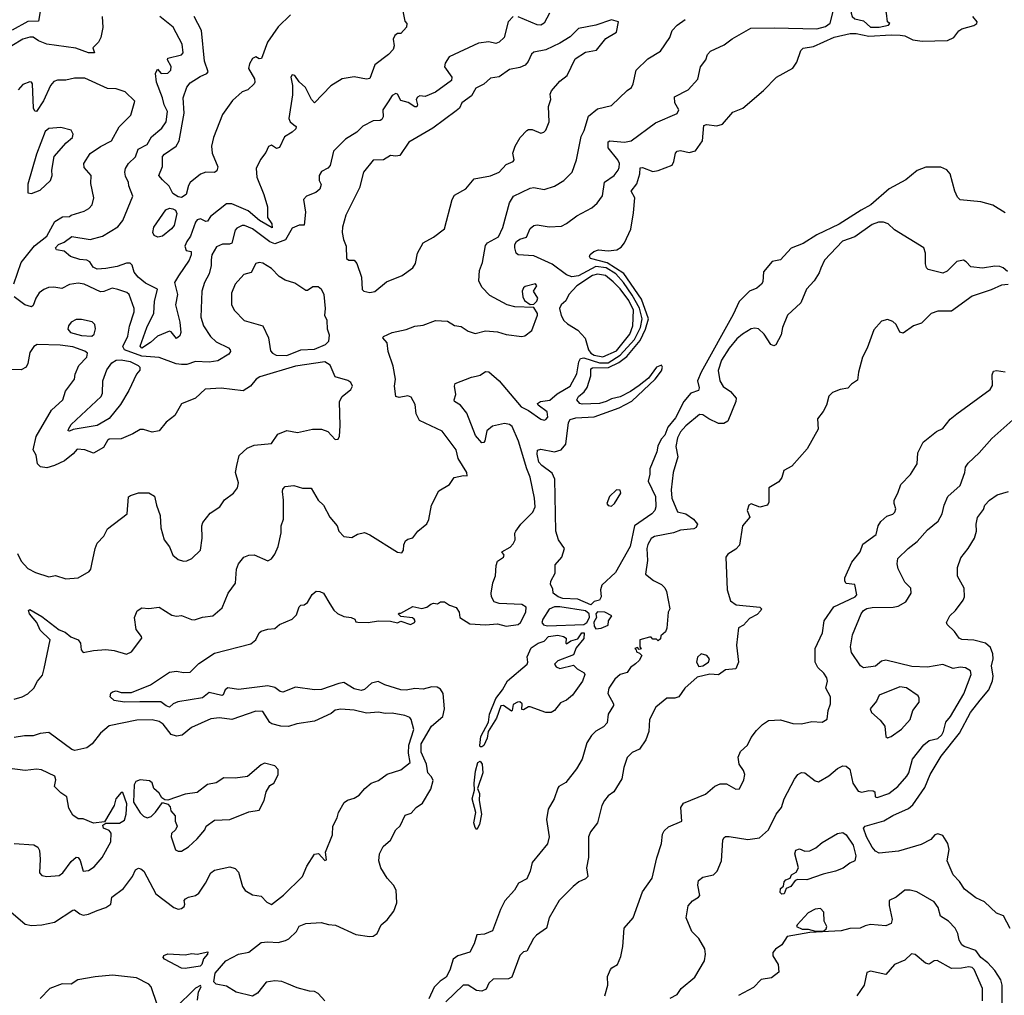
# Model space of a CAD drawing. Extents: x 1995161 to 2088924, y 769148 to 906007.
# Tile 111 of 256: x 2032067 to 2037771, y 818076 to 823727. Entities that reach past the tile are written whole.
import ezdxf

# ---------------------------------------------------------------- set-up
doc = ezdxf.new("R2010")
doc.units = 0

msp = doc.modelspace()

# ---------------------------------------------------------------- linework, layer by layer
at = {"layer": '0CON20XD'}
for points in [[(2037045, 823683.1), (2037100, 823695), (2037107.5, 823705), (2037093.3, 823715), (2037088.8, 823765), (2037062.1, 823832.1), (2037074.2, 823875), (2037068, 823885), (2037035, 823897.6), (2037010.7, 823899.3), (2036995, 823892.7), (2036965.8, 823864.2), (2036904.7, 823855.3), (2036893.8, 823836.2), (2036884.7, 823785), (2036883.2, 823765), (2036890.3, 823745), (2036905, 823733.2), (2036955, 823721.4), (2036995, 823684.1), (2037045, 823683.1)], [(2032763.6, 819776.3), (2032675, 819773.5), (2032613.6, 819783.7), (2032590.5, 819805), (2032594.5, 819825.5), (2032605.5, 819834.5), (2032625, 819840.8), (2032655, 819830), (2032715, 819830.5), (2032825.4, 819874.6), (2032935, 819947.3), (2032975, 819954.4), (2033016.4, 819946.4), (2033055, 819948), (2033105, 819998.2), (2033195, 820057.7), (2033405, 820112.5), (2033435, 820135.7), (2033453.8, 820175), (2033465, 820185.5), (2033505, 820197.8), (2033545, 820200), (2033572.5, 820225), (2033645.9, 820254.1), (2033670.7, 820279.3), (2033685, 820326.2), (2033695, 820336), (2033715, 820337.5), (2033735, 820350.8), (2033761.7, 820398.3), (2033785, 820417.5), (2033805, 820416.1), (2033827.1, 820405), (2033862.9, 820342.9), (2033886.5, 820306.5), (2033907.5, 820287.5), (2033945, 820269.6), (2033986.7, 820265), (2034007.5, 820255), (2034015, 820240), (2034025, 820237.5), (2034085, 820236.2), (2034145, 820246.2), (2034215, 820243.8), (2034255, 820233.8), (2034275, 820242.5), (2034330, 820225), (2034353.3, 820235), (2034357.5, 820245), (2034352.5, 820255), (2034343, 820263), (2034275, 820270), (2034260, 820285), (2034265, 820290), (2034275, 820290), (2034345, 820328), (2034396.4, 820316.4), (2034425, 820323.8), (2034448.3, 820341.7), (2034465, 820346.7), (2034486.7, 820343.3), (2034505, 820356.2), (2034527.5, 820355), (2034556.4, 820336.4), (2034595, 820322.5), (2034612.5, 820295), (2034617.5, 820265), (2034675, 820227.1), (2034765, 820222.3), (2034835, 820227), (2034885, 820214.1), (2034954.2, 820225), (2034968.3, 820235), (2034999.7, 820295), (2035000.4, 820325), (2034975, 820339.7), (2034845.4, 820345.4), (2034815, 820356.2), (2034800, 820385), (2034797.5, 820405), (2034807.5, 820465), (2034823.6, 820506.4), (2034826.7, 820565), (2034835, 820590), (2034870, 820615), (2034872.5, 820625), (2034860, 820645), (2034907.9, 820672.1), (2034925, 820691.2), (2034937.5, 820715), (2034936.1, 820753.9), (2034941.2, 820765), (2034970, 820805), (2035038.8, 820875), (2035053.1, 820905), (2035049.8, 820955), (2035025, 821077.8), (2035004.9, 821124.9), (2034956.6, 821286.6), (2034920, 821370), (2034905, 821382.9), (2034875, 821388.9), (2034805, 821373.4), (2034772.2, 821345), (2034761.1, 821288.9), (2034755, 821278.8), (2034745, 821276), (2034707.9, 821317.9), (2034657.3, 821447.3), (2034620, 821495), (2034586.1, 821516.1), (2034583.8, 821525), (2034593.9, 821556.1), (2034586, 821605), (2034590.5, 821619.5), (2034685, 821656.7), (2034711.7, 821661.7), (2034735, 821667.5), (2034765, 821690), (2034785, 821687.5), (2034845.3, 821635.3), (2034971.2, 821485), (2035014.4, 821464.4), (2035085, 821412.5), (2035105, 821407.5), (2035115, 821412), (2035125.6, 821425), (2035122.9, 821455), (2035070, 821495), (2035066.7, 821505), (2035083.3, 821516.7), (2035137.3, 821522.7), (2035180.4, 821559.6), (2035256, 821605), (2035295, 821676), (2035305.7, 821745), (2035315, 821765.5), (2035335, 821768.1), (2035425, 821739.2), (2035475, 821740.2), (2035546, 821784), (2035628, 821875), (2035662.9, 821945), (2035673.4, 821995), (2035656.5, 822056.4), (2035615, 822131.2), (2035565, 822204.2), (2035520.1, 822255), (2035465, 822289.4), (2035405, 822298.2), (2035305, 822243.4), (2035265, 822237.4), (2035235, 822249.5), (2035151.4, 822311.4), (2035045, 822360), (2034955, 822366.1), (2034943.2, 822375), (2034934.7, 822405), (2034935.4, 822424.6), (2034945, 822442.5), (2034965, 822455.6), (2035002.9, 822467.1), (2035023.1, 822516.9), (2035045, 822534.4), (2035065, 822538.2), (2035135, 822527.1), (2035205, 822532.2), (2035235, 822546.9), (2035295, 822591.1), (2035382, 822638), (2035412, 822665), (2035443.6, 822706.4), (2035453.8, 822786.2), (2035510.6, 822825), (2035534.4, 822855), (2035539.4, 822870.6), (2035540.7, 822895), (2035532.6, 822915), (2035476.5, 822985), (2035475, 823019.2), (2035485, 823026.4), (2035571.2, 823018.8), (2035610, 823025), (2035750.7, 823129.3), (2035875.5, 823184.5), (2035885.7, 823205), (2035862.5, 823245), (2035860, 823280), (2035938.9, 823321.1), (2035995, 823382.5), (2036010, 823455), (2036041.9, 823495), (2036051.5, 823525), (2036068.6, 823545), (2036148.8, 823581.2), (2036194.3, 823615.7), (2036302.1, 823677.9), (2036438.9, 823681.1), (2036685, 823674.8), (2036735, 823687.1), (2036762.6, 823707.4), (2036786.4, 823805)], [(2032545.4, 823745), (2032548, 823682), (2032537.7, 823625), (2032523.1, 823596.9), (2032490, 823565), (2032500, 823535), (2032465, 823536), (2032391.7, 823561.7), (2032225, 823586), (2032175.8, 823605.8), (2032145.5, 823625.5), (2032126.4, 823626.4), (2032085, 823614.6), (2032021.3, 823575)], [(2032185.2, 823774.8), (2032175, 823718), (2032113.7, 823716.3), (2032023.8, 823666.2)], [(2034924.7, 823745.3), (2034896, 823714), (2034873.6, 823625), (2034845, 823597.8), (2034825, 823590), (2034785, 823598.8), (2034725, 823590.6), (2034555, 823512.5), (2034532.1, 823475), (2034528.6, 823455), (2034570.5, 823395), (2034568.8, 823375), (2034475, 823307.1), (2034415, 823283.3), (2034385.8, 823285.8), (2034370.9, 823279.1), (2034364.3, 823265.7), (2034372, 823235), (2034366.6, 823223.4), (2034355, 823222.5), (2034317.5, 823247.5), (2034275, 823260), (2034256, 823295), (2034245, 823300), (2034225, 823287.5), (2034201.7, 823251.7), (2034170.8, 823205), (2034172.7, 823165), (2034165, 823149.4), (2034155, 823142.9), (2034115, 823142), (2034055, 823111.2), (2034020, 823075), (2033955, 823034.4), (2033885.7, 822965), (2033865, 822882.2), (2033852.1, 822867.9), (2033815, 822847.3), (2033801.8, 822825), (2033801.9, 822795), (2033812.5, 822772.5), (2033805.6, 822745), (2033783.4, 822726.6), (2033727.8, 822705), (2033710.7, 822685), (2033723, 822613), (2033715, 822536.7), (2033685, 822537.5), (2033645, 822520), (2033607, 822453), (2033545, 822428.1), (2033515, 822439.8), (2033415, 822516.7), (2033370, 822535), (2033355, 822534.3), (2033325, 822519.4), (2033315, 822507.5), (2033295, 822433.1), (2033282.8, 822427.2), (2033242.5, 822427.5), (2033207.6, 822412.4), (2033179.2, 822365), (2033175.9, 822335.9), (2033175.6, 822304.4), (2033164.2, 822255.8), (2033137.3, 822205), (2033122.4, 822155), (2033116.4, 822005), (2033131.1, 821955), (2033171.7, 821891.7), (2033205, 821862.1), (2033276.2, 821826.2), (2033286, 821815), (2033288, 821805), (2033279.3, 821790.7), (2033215, 821750.8), (2033165, 821743.5), (2033085, 821747.7), (2033035, 821730.3), (2033005, 821729.6), (2032974.3, 821734.3), (2032875, 821771.1), (2032775, 821778.3), (2032675, 821814.5), (2032665.3, 821835), (2032692.7, 821895), (2032703, 821953), (2032729.2, 822035), (2032729.6, 822055), (2032700.6, 822135), (2032686.7, 822146.7), (2032636, 822165), (2032602.8, 822172.8), (2032555, 822153.1), (2032535, 822151.8), (2032440.8, 822195), (2032405, 822200.3), (2032355, 822193.1), (2032310.4, 822169.6), (2032265, 822178.6), (2032234.3, 822175.7), (2032207.1, 822165), (2032180.6, 822145), (2032160, 822115), (2032145, 822072.5), (2032135, 822063.8), (2032095.9, 822075.9), (2032035, 822121.9)], [(2034287, 823777), (2034298.3, 823718.3), (2034310, 823705), (2034307.5, 823685), (2034275, 823647.5), (2034255, 823646.7), (2034240, 823635), (2034231.2, 823615), (2034236.1, 823576.1), (2034230, 823555), (2034202.5, 823525), (2034124.4, 823465.6), (2034095, 823387.5), (2034075, 823383.3), (2034005, 823396.6), (2033935, 823384.3), (2033869.1, 823345), (2033775, 823246.7), (2033758, 823265), (2033723.1, 823335), (2033686.6, 823366.6), (2033661.2, 823405), (2033645, 823408.8), (2033638, 823395), (2033646.9, 823346.9), (2033647, 823293), (2033625.7, 823155.7), (2033634, 823135), (2033655, 823119.2), (2033668.6, 823108.6), (2033665.8, 823095), (2033645.8, 823075), (2033600.5, 823049.5), (2033572.7, 822987.3), (2033555, 822981.2), (2033525, 823000), (2033507.3, 822992.7), (2033492.7, 822957.3), (2033461.7, 822918.3), (2033436, 822865), (2033440, 822815), (2033480.9, 822715), (2033502.4, 822642.4), (2033502.4, 822582.4), (2033526.6, 822545), (2033528.9, 822521.1), (2033456.8, 822565), (2033390.5, 822620.5), (2033295, 822661.5), (2033265, 822661.1), (2033172.9, 822587.1), (2033155, 822561.2), (2033145, 822558.8), (2033115, 822573.6), (2033095, 822567.1), (2033084.5, 822555), (2033057, 822473), (2033035, 822443.3), (2033024, 822415), (2033030.7, 822390.7), (2033060, 822385), (2033060, 822365), (2033048, 822335), (2032986.9, 822243.1), (2032963.1, 822205), (2032981.3, 822135), (2032970, 822075), (2032995.2, 821975), (2033000, 821915), (2032995, 821896.7), (2032975, 821880.8), (2032945, 821920), (2032935, 821923.8), (2032865.6, 821895), (2032825, 821857.4), (2032775, 821823.8), (2032765, 821835.8), (2032803.5, 821945), (2032843.2, 822026.8), (2032847.1, 822095), (2032865.6, 822165.6), (2032795, 822200.6), (2032753.5, 822235), (2032729.4, 822265), (2032718.5, 822305), (2032706.1, 822316.1), (2032685, 822316.2), (2032632.1, 822297.9), (2032565, 822285.5), (2032515, 822282.9), (2032493.3, 822293.3), (2032472.9, 822325), (2032455.6, 822335), (2032415, 822338.8), (2032360.4, 822355), (2032325, 822386.5), (2032279.4, 822395), (2032274.7, 822405), (2032291.8, 822425), (2032325, 822439.2), (2032368.6, 822471.4), (2032475, 822454.8), (2032546.8, 822473.2), (2032635, 822526.8), (2032664.7, 822565), (2032722.9, 822705), (2032699.2, 822765), (2032698.1, 822785), (2032680.3, 822820.3), (2032676, 822845), (2032680, 822865), (2032696.4, 822893.6), (2032737.9, 822932.1), (2032752.7, 822977.3), (2032805, 823004.4), (2032830.4, 823049.6), (2032890.5, 823099.5), (2032916.2, 823135), (2032923.2, 823195), (2032903.2, 823235), (2032894.6, 823275), (2032859.2, 823365), (2032853.8, 823415), (2032865, 823440), (2032886.4, 823416.4), (2032925, 823418.5), (2032941.8, 823435), (2032945, 823456.2), (2032924, 823495), (2032926, 823505), (2033005, 823524.5), (2033014.3, 823535.7), (2033008.9, 823585), (2032956.9, 823685), (2032878.8, 823745)], [(2033635, 823755.3), (2033563.5, 823686.5), (2033502, 823598), (2033467.7, 823502.3), (2033455, 823501.2), (2033435, 823512), (2033415, 823502.5), (2033398.5, 823471.5), (2033392.9, 823445), (2033426.4, 823385), (2033430, 823365), (2033425.7, 823355), (2033388.1, 823321.9), (2033355, 823310), (2033300.4, 823259.6), (2033241.6, 823178.4), (2033189.4, 823045), (2033178.5, 822995), (2033181.6, 822955), (2033214.7, 822875), (2033208.3, 822851.7), (2033195, 822841.4), (2033145, 822844.5), (2033115, 822832.9), (2033055, 822784.4), (2033044, 822766), (2033030.6, 822715), (2033005, 822696.7), (2032985, 822700.8), (2032955, 822720.9), (2032933, 822763), (2032895, 822799.2), (2032873.3, 822825), (2032893.8, 822876.2), (2032894.1, 822935), (2032905, 822948.2), (2032974.1, 822995), (2032990.8, 823025), (2033020.6, 823185), (2033013.3, 823275), (2033034.4, 823335.6), (2033055, 823361.1), (2033111.7, 823398.3), (2033151.9, 823415), (2033158.2, 823425), (2033136.7, 823486.7), (2033119.4, 823665), (2033078.2, 823745)], [(2035135.6, 823764.4), (2035105, 823706.4), (2035085, 823695.3), (2035065, 823697.8), (2034955, 823744.2)], [(2037775, 822608.8), (2037705, 822653.8), (2037635, 822672.5), (2037514.3, 822684.3), (2037499.2, 822699.2), (2037483.2, 822733.2), (2037456.7, 822835), (2037438.6, 822858.6), (2037403.2, 822873.2), (2037316.8, 822873.2), (2037265.9, 822854.1), (2037199.3, 822800.7), (2037103.1, 822746.9), (2036997.8, 822655), (2036940.6, 822625), (2036815, 822543.5), (2036685, 822480.4), (2036605, 822430.4), (2036535.5, 822404.5), (2036474.2, 822335.8), (2036425, 822326.2), (2036375, 822266.2), (2036371.2, 822208.8), (2036364, 822196), (2036337, 822173), (2036295, 822153.9), (2036235, 822095.9), (2036200.3, 822019.7), (2036014.2, 821685.8), (2035994.3, 821635), (2036002.5, 821595), (2035999.8, 821580.2), (2035955, 821564.1), (2035913.9, 821516.1), (2035865, 821421.7), (2035822.3, 821367.7), (2035805, 821320), (2035782.6, 821297.4), (2035763.5, 821256.5), (2035757.3, 821225), (2035717.3, 821125), (2035717.3, 821095), (2035707.1, 821055), (2035750.4, 820965), (2035751.5, 820905), (2035745.6, 820885), (2035729.2, 820865), (2035627.8, 820795), (2035603.1, 820675), (2035518.2, 820525), (2035438.8, 820451.2), (2035431.1, 820425), (2035434.5, 820385), (2035425, 820365.7), (2035395, 820356.9), (2035375, 820338.8), (2035300.5, 820370.5), (2035214.2, 820375), (2035185.8, 820385), (2035156.7, 820405), (2035155, 820430), (2035142.5, 820455), (2035143.3, 820475), (2035169.3, 820520.7), (2035169.7, 820570.3), (2035208.1, 820615), (2035222.5, 820665), (2035187.3, 820715), (2035172.8, 820765), (2035167.2, 821065), (2035150.7, 821100.7), (2035091.8, 821145), (2035075, 821164.4), (2035065, 821210), (2035066, 821234), (2035085, 821240), (2035165, 821223.6), (2035203.4, 821236.6), (2035231.4, 821268.6), (2035246.7, 821395), (2035255, 821410.9), (2035289.5, 821420.5), (2035395, 821427.2), (2035540, 821480), (2035612.7, 821517.3), (2035749.1, 821645), (2035785, 821694.2), (2035791.4, 821715), (2035785.7, 821725.7), (2035765, 821719.3), (2035755, 821714.5), (2035709.2, 821650.8), (2035655, 821608.1), (2035606, 821574), (2035545, 821542.6), (2035495, 821531), (2035465.1, 821514.9), (2035425, 821503.8), (2035325, 821501.1), (2035311.4, 821505), (2035294.2, 821525), (2035304.5, 821545), (2035337.7, 821572.3), (2035353.4, 821596.6), (2035375.6, 821665), (2035376.1, 821705), (2035385, 821710.7), (2035478.2, 821711.8), (2035538, 821742), (2035583.3, 821776.7), (2035661.7, 821868.3), (2035691.5, 821935), (2035710, 821995), (2035668.8, 822108.8), (2035566.8, 822256.8), (2035469.9, 822319.9), (2035373.3, 822345), (2035367.5, 822355), (2035372, 822368), (2035392.5, 822385), (2035420, 822395), (2035475, 822388.8), (2035525.2, 822394.7), (2035551.2, 822408.8), (2035570.8, 822435), (2035606.5, 822513.5), (2035621.7, 822608.3), (2035629.5, 822695), (2035608.9, 822735), (2035642.5, 822777.5), (2035659.3, 822835), (2035661.1, 822868.9), (2035675, 822872.1), (2035735, 822848.8), (2035765, 822854), (2035847.1, 822885), (2035857.2, 822905), (2035866.2, 822953.8), (2035875, 822965.5), (2035895, 822968.8), (2035945, 822958.7), (2035981.4, 822968.6), (2036022.2, 823025), (2036029.4, 823115), (2036045, 823119.7), (2036105, 823113.1), (2036137.8, 823122.2), (2036198.3, 823191.7), (2036255.2, 823214.8), (2036375, 823317.6), (2036451.1, 823395), (2036545, 823446.2), (2036569.5, 823480.5), (2036591.2, 823548.8), (2036605, 823562.5), (2036665, 823571.3), (2036785, 823626.5), (2036877.9, 823647.9), (2036912.7, 823647.3), (2036985, 823632.2), (2037115, 823640.6), (2037167.6, 823637.6), (2037195, 823632.9), (2037241.6, 823611.6), (2037295, 823602.5), (2037442.3, 823607.7), (2037478.6, 823625), (2037507.2, 823662.8), (2037524, 823675), (2037595, 823694.3), (2037612.5, 823705), (2037613.3, 823715), (2037588.8, 823745)], [(2032035, 819790.8), (2032081.2, 819805), (2032115, 819822.5), (2032149.6, 819855), (2032170.4, 819895), (2032198.8, 819931.2), (2032209.2, 819969.2), (2032244.2, 820135), (2032185, 820191.5), (2032165.8, 820235.8), (2032124.4, 820285), (2032118.8, 820305), (2032125, 820311.2), (2032195, 820271.2), (2032295, 820194), (2032329.7, 820179.7), (2032363.1, 820153.1), (2032406, 820135), (2032420, 820115), (2032423.6, 820076.4), (2032435, 820061.2), (2032495, 820074.4), (2032565, 820079.1), (2032615, 820074.3), (2032685, 820053.1), (2032715, 820065.8), (2032773.8, 820145), (2032773.3, 820155), (2032742, 820195), (2032731.5, 820265), (2032746.6, 820303.4), (2032775, 820320.8), (2032815, 820317.1), (2032875, 820324.3), (2032947.6, 820277.6), (2032975, 820271.9), (2033005, 820276.7), (2033062.4, 820252.4), (2033079.1, 820250.9), (2033125, 820267.5), (2033185, 820274.4), (2033239.2, 820320.8), (2033274, 820406), (2033316.4, 820463.7), (2033322, 820545), (2033335, 820575.6), (2033365, 820614.4), (2033395, 820625.4), (2033425, 820626.9), (2033505, 820592.5), (2033525.7, 820604.3), (2033545, 820631.2), (2033564.5, 820675), (2033582, 820755), (2033581.9, 820795), (2033594.5, 820835), (2033595.5, 820944.5), (2033588.5, 820995), (2033591.5, 821008.5), (2033605, 821022.5), (2033655, 821029.1), (2033705, 821014.7), (2033755, 821014.2), (2033796, 820945), (2033827.5, 820915), (2033863.8, 820845), (2033905.8, 820795), (2033915, 820763.8), (2033944.3, 820734.3), (2033991.7, 820728.3), (2034023.6, 820746.4), (2034065, 820756.2), (2034095, 820744.2), (2034255, 820642.9), (2034280, 820640), (2034291.2, 820655), (2034292, 820685), (2034301.7, 820708.3), (2034315, 820719.2), (2034345, 820725.8), (2034372.5, 820765), (2034425, 820806.7), (2034436.8, 820833.2), (2034452.5, 820915), (2034495, 820998.8), (2034557.5, 821035), (2034583.9, 821076.1), (2034637, 821087), (2034660, 821085), (2034657.5, 821105), (2034606.7, 821185), (2034595.6, 821235), (2034515, 821343.2), (2034382.4, 821405), (2034363.9, 821445), (2034358.8, 821498.8), (2034335, 821540.8), (2034315, 821548), (2034265, 821538.8), (2034246.7, 821545), (2034237.5, 821605), (2034244.1, 821645.9), (2034230.5, 821719.5), (2034202.1, 821805), (2034195.7, 821855), (2034170, 821885), (2034175, 821892.5), (2034225, 821916), (2034305, 821933.3), (2034355, 821951.6), (2034405, 821958.2), (2034475, 821984.4), (2034545, 821981.4), (2034585, 821955.8), (2034625, 821950), (2034665, 821924), (2034705, 821909.2), (2034765, 821924.2), (2034835, 821918.6), (2034885, 821902.9), (2034975, 821891.4), (2034994.1, 821895.9), (2035033, 821927), (2035066.7, 822015), (2035066.7, 822025), (2035045, 822060), (2034935, 822063.8), (2034890, 822075), (2034790.7, 822130.7), (2034745, 822177.5), (2034726.7, 822215), (2034730, 822275), (2034748.3, 822321.7), (2034765, 822420), (2034777.5, 822435), (2034839.7, 822470.3), (2034866.4, 822523.6), (2034905, 822665.8), (2034926.9, 822705), (2035025, 822752.2), (2035045, 822754.4), (2035105, 822744.3), (2035165, 822762.2), (2035219.2, 822795), (2035268.1, 822845), (2035293.1, 822915), (2035319.3, 823050.7), (2035336.7, 823085), (2035362.2, 823167.8), (2035415, 823210.6), (2035495, 823230), (2035585, 823317.5), (2035611.2, 823335), (2035621.2, 823355), (2035637.5, 823435), (2035705, 823500), (2035779.2, 823545), (2035834, 823625), (2035846, 823665), (2035876, 823695)], [(2034095, 822146.7), (2034125, 822152), (2034191.6, 822208.4), (2034282, 822245), (2034345, 822290.8), (2034359.5, 822315), (2034371.1, 822375), (2034404.3, 822435), (2034465, 822468.4), (2034528, 822515), (2034571.8, 822685), (2034585, 822711.1), (2034651.7, 822748.3), (2034699.4, 822805), (2034795, 822823.2), (2034845, 822843.8), (2034885, 822889.4), (2034925.7, 822905), (2034931.4, 822915), (2034923.1, 822955), (2034936.7, 822995), (2034966.7, 823045), (2035005, 823086.2), (2035015, 823092), (2035035, 823090.8), (2035085, 823070), (2035102.5, 823075), (2035115, 823086.7), (2035134.3, 823135), (2035130.8, 823225), (2035143.8, 823265), (2035140, 823295), (2035146.7, 823315), (2035195, 823370.8), (2035238, 823405), (2035285, 823500), (2035345, 823538.8), (2035408.3, 823551.7), (2035461.7, 823618.3), (2035523.8, 823655), (2035536.7, 823715), (2035495, 823725.6), (2035404.1, 823695.9), (2035305, 823676), (2035255, 823628.8), (2035195, 823591.2), (2035115, 823552.5), (2035045, 823540), (2035031.7, 823528.3), (2035012, 823485), (2034995, 823464), (2034965, 823450.8), (2034905, 823438.1), (2034845, 823396.9), (2034795, 823388.1), (2034755, 823354.3), (2034710.2, 823329.8), (2034683.4, 823286.6), (2034628.6, 823245), (2034614, 823215), (2034595, 823199.2), (2034461, 823099), (2034322, 823018), (2034268.6, 822941.4), (2034245, 822936.5), (2034215, 822941.2), (2034175, 822915.7), (2034115, 822913.8), (2034058, 822845), (2034036.2, 822753.8), (2033955.5, 822594.5), (2033936.9, 822525), (2033935.5, 822495), (2033941.8, 822455), (2033958.9, 822415), (2033960, 822345), (2033973.9, 822333.9), (2034003.9, 822333.9), (2034020, 822315), (2034047.5, 822235), (2034050, 822165), (2034060, 822155), (2034095, 822146.7)], [(2035876, 823695), (2035921.8, 823728.2)], [(2032033.5, 822196.5), (2032075, 822320.4), (2032153.2, 822416.8), (2032225, 822472.9), (2032271.3, 822558.7), (2032315, 822586.2), (2032355, 822587.5), (2032364.2, 822595.8), (2032441.2, 822618.8), (2032467, 822633), (2032486.4, 822655), (2032495.7, 822695), (2032478.3, 822778.3), (2032481.8, 822825), (2032440.7, 822870.7), (2032438.5, 822895), (2032475, 822952.1), (2032535, 822993.6), (2032598.8, 823025), (2032643.1, 823106.9), (2032710.4, 823175), (2032733.6, 823255), (2032678.6, 823308.6), (2032626, 823326), (2032575, 823329.3), (2032445, 823388.4), (2032385, 823389.2), (2032333.3, 823376.7), (2032285, 823378), (2032265, 823368.9), (2032245, 823345.3), (2032205, 823256.4), (2032165, 823196), (2032155, 823198), (2032147.8, 823215), (2032140.5, 823355), (2032135, 823365.6), (2032125, 823368.2), (2032085, 823351.4), (2032058.7, 823321.3)], [(2032135, 822721.4), (2032185, 822740.8), (2032245, 822796.2), (2032255.5, 822825), (2032253.3, 822855), (2032267.5, 822935), (2032336.2, 823013.8), (2032372, 823045), (2032376, 823065), (2032365, 823086.7), (2032305, 823103.8), (2032235, 823097.8), (2032215, 823079.4), (2032165, 822948.1), (2032114.6, 822774.6), (2032114.2, 822725), (2032135, 822721.4)], [(2032867.7, 822467.7), (2032846.7, 822476.7), (2032838.4, 822495), (2032843.8, 822525), (2032913.2, 822626.8), (2032935, 822636.3), (2032955, 822632.6), (2032968.8, 822625), (2032976.5, 822605), (2032961.6, 822535), (2032947.1, 822515), (2032895, 822474.3), (2032867.7, 822467.7)], [(2037788.3, 822268.3), (2037765, 822290), (2037745, 822297.1), (2037715, 822300), (2037645, 822288.8), (2037576.2, 822296.2), (2037550, 822325), (2037533.9, 822333.9), (2037495, 822325.8), (2037439.4, 822270.6), (2037415, 822258.9), (2037330.5, 822280.5), (2037320.6, 822290.6), (2037313.6, 822313.6), (2037314.3, 822375), (2037305, 822406), (2037135, 822510), (2037097.5, 822545), (2037070, 822555), (2037042.5, 822555), (2037005, 822540.9), (2036905, 822469.6), (2036833.3, 822445), (2036730, 822335), (2036707.6, 822287.6), (2036698.3, 822261.7), (2036668.6, 822215), (2036625, 822166), (2036592.7, 822087.3), (2036515, 822016.7), (2036486.7, 821945), (2036477.9, 821902.1), (2036446.4, 821843.6), (2036435, 821838.6), (2036418, 821845), (2036379.4, 821905), (2036346.2, 821936.2), (2036325, 821940.6), (2036305, 821936.9), (2036253.6, 821906.3), (2036221.2, 821878.8), (2036176.2, 821823.8), (2036132.1, 821755), (2036113.3, 821695), (2036121.8, 821635), (2036142.7, 821602.7), (2036185, 821574.5), (2036218.1, 821535), (2036215.5, 821515), (2036168.8, 821401.2), (2036145, 821388.5), (2036115, 821389.1), (2036060, 821415), (2036025, 821439.4), (2036005, 821441.4), (2035925, 821375.7), (2035895, 821339.2), (2035876.7, 821305), (2035868.5, 821255), (2035879.4, 821195), (2035852.1, 821105), (2035841.8, 821005), (2035845.3, 820955), (2035876.7, 820876.7), (2035925.5, 820865.5), (2035970, 820835), (2035993.8, 820805), (2035986.2, 820785), (2035972.7, 820777.3), (2035895, 820770), (2035855, 820754.4), (2035745, 820734.5), (2035725, 820723.1), (2035705, 820688), (2035699.5, 820665), (2035704.5, 820595), (2035691.2, 820515), (2035738.9, 820478.9), (2035785.4, 820455.4), (2035805, 820436.2), (2035814.2, 820415), (2035833.3, 820315), (2035823.8, 820295), (2035816.4, 820203.6), (2035808.3, 820181.7), (2035781.7, 820158.3), (2035778.3, 820141.7), (2035765, 820130), (2035755, 820140), (2035735, 820140), (2035725, 820150), (2035715, 820150), (2035660, 820135), (2035660, 820095), (2035667.5, 820082.5), (2035655, 820080), (2035645, 820090), (2035630, 820085), (2035638.3, 820078.3), (2035640, 820065), (2035658.3, 820058.3), (2035670, 820045), (2035656.2, 820015), (2035635, 819996.7), (2035605.8, 819974.2), (2035585, 819946.7), (2035546, 819934), (2035515, 819906.7), (2035478.9, 819855), (2035473.3, 819825), (2035507.5, 819765), (2035506.9, 819755), (2035476.5, 819705), (2035470.6, 819655), (2035449.2, 819630.8), (2035404, 819606), (2035378.6, 819581.4), (2035352.1, 819537.9), (2035325.6, 819445), (2035292.7, 819387.3), (2035230.8, 819309.2), (2035190.8, 819285), (2035184.5, 819275.5), (2035163.3, 819215), (2035127.5, 819155), (2035119.2, 819095), (2035133.5, 818995), (2035125, 818953.8), (2035035.3, 818844.7), (2035024.4, 818795), (2035005, 818750), (2034956.7, 818725), (2034934.2, 818685), (2034876.8, 818623.2), (2034852.3, 818572.3), (2034805, 818449.4), (2034758.9, 818431.1), (2034715, 818425.8), (2034699.2, 818375), (2034673.6, 818326.4), (2034604.9, 818305.1), (2034577.5, 818285), (2034558, 818222), (2034538.3, 818181.7), (2034502.5, 818157.5), (2034467.2, 818122.8), (2034437.5, 818055)], [(2033615, 821781.9), (2033695, 821816), (2033775, 821818.1), (2033837.9, 821845), (2033856.9, 821865), (2033860.7, 821900.7), (2033849.4, 821935), (2033847.5, 821985), (2033834.4, 822014.4), (2033837.5, 822055), (2033830, 822135), (2033815, 822163.8), (2033795, 822180), (2033765, 822180), (2033735, 822158.8), (2033725, 822159.2), (2033661.5, 822201.5), (2033605, 822218.8), (2033570.1, 822240.1), (2033525, 822285.5), (2033475, 822317.8), (2033455, 822321.4), (2033435.7, 822314.3), (2033407.5, 822262.5), (2033365, 822250.5), (2033315.4, 822195), (2033293.8, 822143.8), (2033294.3, 822075), (2033312.2, 822042.2), (2033368, 821985), (2033475.7, 821955), (2033508.2, 821885), (2033519.4, 821809.4), (2033530.6, 821795), (2033552, 821785), (2033615, 821781.9)], [(2035445, 821774.8), (2035525, 821808.8), (2035600.9, 821905), (2035618.9, 821955), (2035622.3, 822045), (2035595, 822100.8), (2035545, 822168.1), (2035505, 822209.7), (2035460, 822245), (2035415, 822253.3), (2035385, 822245.2), (2035294, 822185), (2035248.9, 822135), (2035230.7, 822099.3), (2035204, 822075), (2035194.2, 822055), (2035204.2, 822014.2), (2035220, 821985), (2035241.2, 821965), (2035299.6, 821929.6), (2035341.8, 821881.8), (2035361.9, 821815), (2035374.8, 821795), (2035395, 821784.1), (2035445, 821774.8)], [(2037793.8, 822193.8), (2037755, 822189.6), (2037695, 822162.1), (2037585, 822126.3), (2037465, 822039.5), (2037385, 822038.2), (2037346.7, 822025), (2037291.1, 821968.9), (2037244, 821955), (2037185, 821912.5), (2037165, 821916.7), (2037145, 821961.2), (2037125, 821980), (2037095, 821991.2), (2037059.3, 821980.7), (2037015, 821930), (2036975.4, 821824.6), (2036948.3, 821771.7), (2036925.8, 821685), (2036920.8, 821639.2), (2036885, 821616.2), (2036865, 821593.8), (2036820, 821585), (2036775, 821567.8), (2036753.4, 821546.6), (2036741.1, 821495), (2036721.7, 821458.3), (2036687.8, 821415), (2036693.3, 821355), (2036628.9, 821241.1), (2036539.5, 821140.5), (2036493.2, 821116.8), (2036481.4, 821075), (2036465, 821051.2), (2036406.2, 821015), (2036406.8, 820933.2), (2036398.8, 820915), (2036355, 820904.2), (2036305, 820922.5), (2036290, 820915), (2036282, 820885), (2036296, 820845), (2036254.5, 820795.5), (2036237, 820683), (2036215, 820660), (2036169.1, 820630.9), (2036158.1, 820615), (2036164.4, 820425), (2036185, 820361.2), (2036217.1, 820337.1), (2036354.2, 820324.2), (2036363.3, 820315), (2036361.2, 820305), (2036338.9, 820281.1), (2036295, 820259.6), (2036259.4, 820220.6), (2036230, 820205), (2036218.5, 820105), (2036230, 820005), (2036215, 819966.7), (2036155, 819960.8), (2036115, 819932), (2036065, 819936.7), (2035991.6, 819918.4), (2035920, 819855), (2035885.7, 819804.3), (2035862.5, 819797.5), (2035815, 819797.5), (2035752.5, 819745), (2035716.2, 819673.8), (2035711.8, 819605), (2035693.9, 819556.1), (2035657.5, 819502.5), (2035615, 819482.2), (2035585.4, 819454.6), (2035565.7, 819395), (2035555, 819330), (2035508, 819255), (2035475, 819232), (2035454.7, 819205.3), (2035439.5, 819175), (2035414.3, 819075), (2035373.6, 819023.6), (2035362.9, 818995), (2035362.9, 818875), (2035351.1, 818815), (2035358.1, 818765), (2035345, 818750.6), (2035305.6, 818734.4), (2035273, 818707), (2035192.2, 818625), (2035134.6, 818525), (2035118.8, 818465), (2035061.4, 818425), (2035044.2, 818405), (2035005, 818332.5), (2034985, 818327.5), (2034965, 818306.7), (2034918.3, 818181.7), (2034897.9, 818172.1), (2034810, 818170), (2034785, 818146.2), (2034768.9, 818111.1), (2034745, 818099.5), (2034712.5, 818105), (2034665, 818135.3), (2034635, 818134.6), (2034535, 818038.9)], [(2035025, 822077.5), (2035045, 822080), (2035063, 822097), (2035068.8, 822115), (2035042.5, 822155), (2035062.5, 822185), (2035055, 822196.7), (2034995, 822182), (2034985, 822173.3), (2034978.6, 822155), (2034981.4, 822121.4), (2034990.5, 822100.5), (2035025, 822077.5)], [(2032485, 821894.6), (2032498.6, 821905), (2032507, 821937), (2032502.7, 821962.7), (2032486.8, 821976.8), (2032425, 821991.4), (2032395, 821991.4), (2032364.4, 821975.6), (2032349.2, 821955), (2032345.7, 821935), (2032360.8, 821915), (2032425, 821897.5), (2032485, 821894.6)], [(2032054, 820635), (2032075, 820590), (2032115, 820549.4), (2032158.8, 820525), (2032235, 820499.4), (2032275, 820508), (2032335, 820489.4), (2032405.6, 820494.4), (2032469.7, 820530.3), (2032479.2, 820545), (2032484, 820574), (2032503.5, 820665), (2032516.2, 820695), (2032553.5, 820735), (2032575, 820778.5), (2032689.4, 820865), (2032696.6, 820963.4), (2032707.9, 820972.1), (2032755.8, 820985.8), (2032815, 820986.2), (2032848.3, 820968.3), (2032858.6, 820915), (2032880.6, 820855), (2032883.7, 820783.7), (2032902.9, 820715), (2032934.4, 820674.4), (2032953.8, 820625), (2032985, 820601.2), (2033015, 820590), (2033035, 820591.9), (2033065, 820606.9), (2033114, 820655), (2033124.5, 820725), (2033122.2, 820795), (2033128.5, 820815), (2033170.6, 820869.4), (2033226.9, 820905), (2033253.7, 820946.3), (2033306.2, 820985), (2033328.6, 821015), (2033334.3, 821045), (2033318, 821105), (2033325.6, 821144.4), (2033337.9, 821202.1), (2033384, 821245), (2033425, 821262.5), (2033525, 821273.3), (2033562.6, 821327.4), (2033615, 821347.8), (2033677.1, 821337.1), (2033764, 821356), (2033815.3, 821355.3), (2033851.2, 821341.2), (2033895, 821296), (2033911.7, 821298.3), (2033920, 821315), (2033924.1, 821375), (2033919.2, 821515), (2033935, 821545.5), (2033984.4, 821585), (2033995.6, 821605), (2033985.7, 821625), (2033967.7, 821637.7), (2033895, 821659.1), (2033866.1, 821726.2), (2033835, 821745.2), (2033665, 821720.6), (2033458.8, 821658.8), (2033437.1, 821645), (2033404.4, 821605), (2033361.7, 821578.3), (2033235, 821592.7), (2033142, 821588), (2033085.4, 821534.6), (2033005, 821501.4), (2032965.5, 821434.5), (2032915, 821396.7), (2032874.6, 821345.4), (2032835, 821338.5), (2032785, 821354.3), (2032765, 821354), (2032722.4, 821327.6), (2032655, 821299.1), (2032585, 821296.9), (2032575, 821290), (2032551.6, 821248.4), (2032495, 821217.1), (2032445, 821236.5), (2032400, 821240), (2032377.4, 821212.6), (2032327.3, 821172.7), (2032268.8, 821145), (2032225, 821132.5), (2032186.5, 821136.5), (2032170.5, 821155), (2032161.8, 821205), (2032145.9, 821235.9), (2032162.6, 821312.6), (2032251.9, 821465), (2032316.9, 821525), (2032331.9, 821575), (2032384, 821645), (2032389.2, 821675), (2032409.2, 821725), (2032455, 821772.9), (2032458.8, 821795), (2032445, 821806.6), (2032375, 821832.2), (2032302, 821842), (2032167.5, 821845), (2032148.8, 821835), (2032125, 821800), (2032114.5, 821735), (2032105, 821714.4), (2032075, 821699.2), (2032015, 821700.9)], [(2032355, 821343.1), (2032347.5, 821345), (2032350, 821355), (2032365, 821382.2), (2032539.1, 821545), (2032546, 821564), (2032549, 821635), (2032570.8, 821699.2), (2032600.4, 821739.6), (2032625, 821755.5), (2032655, 821757.6), (2032706.8, 821746.8), (2032753.8, 821725), (2032762.2, 821715), (2032763.5, 821696.5), (2032744, 821675), (2032700.1, 821579.9), (2032651.8, 821498.2), (2032585, 821417.3), (2032515, 821376.2), (2032376.3, 821353.7), (2032355, 821343.1)], [(2035457.1, 818072.9), (2035474.2, 818135), (2035472.5, 818185), (2035490, 818225), (2035496.7, 818235), (2035530, 818255), (2035548.9, 818301.1), (2035561.1, 818358.9), (2035569.4, 818465), (2035620, 818525), (2035675.5, 818675), (2035731.1, 818755), (2035758.1, 818871.9), (2035785.5, 818955), (2035790.9, 819009.1), (2035800.3, 819029.7), (2035825, 819051.2), (2035902.5, 819085), (2035896.1, 819163.9), (2035911.7, 819188.3), (2036039.1, 819240.9), (2036093.1, 819286.9), (2036125, 819300.6), (2036161.7, 819301.7), (2036215, 819271.2), (2036237.1, 819272.9), (2036261.4, 819325), (2036266.7, 819355), (2036259.3, 819379.3), (2036234.6, 819414.6), (2036229.3, 819455), (2036241.7, 819488.3), (2036283.5, 819525), (2036305, 819569.2), (2036335, 819610.8), (2036370.8, 819645), (2036405, 819667.1), (2036475, 819672), (2036545, 819650), (2036595, 819648.6), (2036655, 819661.9), (2036715, 819657.5), (2036744.1, 819675.9), (2036750.6, 819725), (2036763.6, 819765), (2036764.6, 819805), (2036736.4, 819855), (2036745.6, 819895), (2036742.5, 819915), (2036725, 819943.1), (2036690.5, 819975), (2036675.5, 820005), (2036675.6, 820085), (2036717.9, 820175), (2036727.3, 820245), (2036783, 820327), (2036905.8, 820385), (2036916.4, 820395), (2036905, 820456.2), (2036855, 820462.5), (2036846.7, 820475), (2036846, 820495), (2036887.5, 820585), (2036935.6, 820644.4), (2036950.5, 820689.5), (2037028.6, 820745), (2037040, 820795), (2037055, 820820), (2037089.3, 820850.7), (2037125, 820863.8), (2037135.6, 820875), (2037142.9, 820895), (2037132.5, 820925), (2037132.5, 820945), (2037154.2, 820985), (2037170.4, 821035), (2037226.6, 821093.4), (2037265.3, 821155), (2037270.7, 821219.3), (2037300.5, 821279.5), (2037378.8, 821341.2), (2037415, 821360), (2037456.8, 821413.2), (2037496.2, 821445), (2037688, 821585), (2037702.1, 821607.9), (2037699.5, 821670.5), (2037708.8, 821691.2), (2037725, 821696), (2037775, 821686.9)], [(2036479.3, 819165), (2036496.2, 819215), (2036555, 819328.8), (2036575, 819356), (2036595, 819366), (2036615, 819364.2), (2036675, 819318), (2036695, 819313.3), (2036755, 819346.9), (2036805, 819390.8), (2036835, 819406), (2036855, 819404), (2036875.4, 819385.4), (2036893.5, 819305), (2036925, 819259.3), (2036945, 819252.6), (2036985, 819262.1), (2037010.8, 819260.8), (2037020, 819255), (2037023.3, 819225), (2037035, 819221.2), (2037102, 819245), (2037154.3, 819285), (2037206.7, 819345), (2037217.5, 819365), (2037238.9, 819445), (2037303.8, 819526.2), (2037335, 819551.4), (2037385, 819564.4), (2037407.9, 819585), (2037419.2, 819605), (2037432.1, 819657.9), (2037458.3, 819691.7), (2037536.8, 819823.2), (2037579.4, 819935), (2037574.2, 819955), (2037545, 819973.3), (2037515, 819977.1), (2037475, 819969.1), (2037415, 819992.4), (2037325, 819977.8), (2037235, 819980.5), (2037085, 820018.1), (2037059.1, 820010.9), (2037025, 819982.1), (2036955, 819972.9), (2036938, 819985), (2036885, 820062.5), (2036880, 820095), (2036891.9, 820165), (2036940.6, 820285), (2036954.4, 820305), (2036975, 820316.9), (2037005, 820322.5), (2037125.9, 820324.1), (2037155, 820329.6), (2037200.8, 820355), (2037230.8, 820405), (2037230, 820435), (2037195, 820468.8), (2037156.4, 820546.4), (2037149.4, 820575), (2037153.2, 820606.8), (2037214.3, 820665), (2037265.9, 820704.1), (2037325, 820772.2), (2037387.6, 820822.4), (2037410.6, 820865), (2037421.4, 820915), (2037444.1, 820965.9), (2037515, 821030), (2037541.4, 821105), (2037546, 821135), (2037560.7, 821159.3), (2037625, 821218.9), (2037698.3, 821301.7), (2037838.2, 821425)], [(2035495, 820910), (2035512.5, 820925), (2035550, 820985), (2035545, 821002.5), (2035525, 821003.3), (2035484, 820965), (2035468.8, 820925), (2035475, 820913.3), (2035495, 820910)], [(2037804.1, 818464.1), (2037766, 818536), (2037725, 818551.4), (2037655, 818618), (2037605, 818640), (2037540.7, 818690.7), (2037511.1, 818735), (2037474.6, 818774.6), (2037440, 818855), (2037451.6, 818921.6), (2037442.7, 818955), (2037415, 819002), (2037385, 819011.1), (2037369.2, 819005), (2037345, 818978.1), (2037289.6, 818950.4), (2037158.5, 818911.5), (2037045, 818900.5), (2037025, 818910.6), (2037005.2, 818935), (2036972.5, 818995), (2036955.5, 819045), (2036965, 819055.9), (2037073.2, 819086.8), (2037125, 819117.8), (2037215, 819158.9), (2037240.9, 819179.1), (2037310.8, 819279.2), (2037342, 819355), (2037405, 819461.2), (2037511.8, 819595), (2037574.8, 819715), (2037630.8, 819785), (2037680.2, 819845), (2037702, 819898), (2037706, 819925), (2037696.2, 819985), (2037705.8, 820025), (2037704.7, 820054.7), (2037690.6, 820090.6), (2037662.5, 820115), (2037595, 820132.5), (2037525, 820137.1), (2037508.8, 820145), (2037483, 820183), (2037440, 820225), (2037436.7, 820235), (2037455.6, 820274.4), (2037488, 820305), (2037532, 820365), (2037540, 820385), (2037538, 820435), (2037500, 820505), (2037500, 820555), (2037519.1, 820610.9), (2037562.2, 820665), (2037597.5, 820725), (2037610, 820765), (2037608, 820805), (2037615.5, 820844.5), (2037649.7, 820890.3), (2037658.8, 820915), (2037684.2, 820945), (2037729.2, 820975), (2037795.5, 820994.5)], [(2035125, 820216.8), (2035335, 820224.4), (2035351.9, 820235), (2035368.4, 820265), (2035365.8, 820285), (2035345, 820304), (2035195, 820326.1), (2035165, 820325.8), (2035135, 820312.7), (2035096.6, 820255), (2035091.9, 820235), (2035101.7, 820221.7), (2035125, 820216.8)], [(2035405, 820199.2), (2035435, 820203.8), (2035475, 820220), (2035477.5, 820245), (2035497.5, 820275), (2035456.7, 820295), (2035415, 820296.5), (2035404.1, 820285), (2035408.4, 820265), (2035392.6, 820237.4), (2035394.2, 820215), (2035405, 820199.2)], [(2034745, 819515.6), (2034735, 819516), (2034732.4, 819522.4), (2034738.7, 819575), (2034782.1, 819657.9), (2034787.8, 819705), (2034825.3, 819795), (2034863.3, 819845), (2034892, 819898), (2035005.8, 819995), (2035011.2, 820005), (2035006.7, 820036.7), (2035030.7, 820089.3), (2035070, 820115), (2035105, 820127.5), (2035130, 820155), (2035185, 820162.2), (2035216.2, 820155), (2035232, 820145), (2035230, 820115), (2035235, 820111.2), (2035260.2, 820129.8), (2035299.7, 820140.3), (2035324.1, 820175), (2035336.4, 820175), (2035335, 820143.9), (2035291.2, 820088.8), (2035275, 820047.8), (2035185, 820014.4), (2035164.3, 819995), (2035175, 819978.8), (2035195, 819970), (2035275, 819987.8), (2035296.5, 819966.5), (2035337.1, 819945), (2035340, 819935), (2035328, 819895), (2035287.7, 819842.3), (2035268.8, 819815), (2035235, 819786), (2035199.2, 819770.8), (2035165, 819726.2), (2035145, 819714.2), (2035115, 819714), (2035025, 819747.5), (2035015, 819747.5), (2034985, 819730), (2034975, 819732.5), (2034977.5, 819765), (2034965, 819776.7), (2034950, 819775), (2034925, 819760), (2034920, 819725), (2034915, 819722.5), (2034870, 819755), (2034855, 819752.5), (2034828.9, 819681.1), (2034780.8, 819605), (2034774.4, 819565), (2034755, 819523.3), (2034745, 819515.6)], [(2036001.7, 819981.7), (2036025, 819983.8), (2036057.5, 820005), (2036062.5, 820025), (2036047.5, 820045), (2036015, 820053.8), (2035992.5, 820035), (2035987.5, 820005), (2036001.7, 819981.7)], [(2033834.5, 818044.5), (2033796.9, 818086.9), (2033775, 818098), (2033745, 818100), (2033675, 818118.8), (2033613.9, 818143.9), (2033585, 818156.2), (2033545, 818160), (2033495, 818153.3), (2033445, 818088.8), (2033415, 818072), (2033320, 818095), (2033265, 818130), (2033205, 818141.2), (2033191.3, 818155), (2033198.4, 818205), (2033261.1, 818275), (2033335, 818314.7), (2033395, 818325.5), (2033465, 818381.5), (2033505, 818386.4), (2033565, 818381.8), (2033607.2, 818392.8), (2033626.4, 818403.6), (2033670, 818445), (2033685, 818477.5), (2033725, 818492.5), (2033812.7, 818497.3), (2033855, 818485.8), (2033897, 818483), (2034015, 818427.8), (2034093.2, 818416.8), (2034115, 818419.4), (2034138.6, 818435), (2034160, 818485), (2034195.9, 818514.1), (2034235, 818564.3), (2034251.1, 818611.1), (2034247.5, 818685), (2034232.5, 818715), (2034195.6, 818755), (2034158.8, 818815), (2034147.9, 818855), (2034150.4, 818895), (2034172.1, 818937.9), (2034214.3, 818975), (2034245.8, 819034.2), (2034271.4, 819058.6), (2034300.5, 819119.5), (2034335, 819130.5), (2034363.6, 819165), (2034401.3, 819188.7), (2034449.5, 819270.5), (2034461.2, 819321.2), (2034452.1, 819342.1), (2034431.9, 819365), (2034424.1, 819415), (2034392.9, 819485), (2034392.2, 819532.2), (2034452.2, 819635), (2034518.6, 819691.4), (2034528.4, 819735), (2034520, 819825), (2034505, 819848.6), (2034485, 819861.1), (2034455, 819863.8), (2034405, 819849.2), (2034355, 819852.4), (2034305, 819843.1), (2034275, 819846.6), (2034182, 819875), (2034143.8, 819893.8), (2034105, 819883.8), (2034065, 819847.1), (2034045, 819842), (2034005, 819850.8), (2033945, 819887.6), (2033915, 819883.1), (2033815, 819847), (2033775.2, 819845.2), (2033665, 819860.4), (2033591.3, 819831.3), (2033575, 819835.6), (2033545, 819860), (2033505, 819868.4), (2033335, 819846.7), (2033273.6, 819856.4), (2033256.7, 819845), (2033245, 819816.2), (2033237.8, 819812.2), (2033165, 819829.7), (2033125, 819798.5), (2032983.5, 819776.5), (2032955.9, 819764.1), (2032935, 819744.6), (2032915, 819752), (2032885, 819775.4), (2032763.6, 819776.3)], [(2037095, 819568), (2037115, 819574.4), (2037175, 819617.1), (2037225, 819674.5), (2037241.1, 819725), (2037276.9, 819775), (2037277.8, 819797.8), (2037271.3, 819811.3), (2037205, 819858.1), (2037165, 819862.9), (2037046.7, 819815), (2037029.7, 819780.3), (2036993.8, 819735), (2037002, 819715), (2037050.9, 819670.9), (2037078.6, 819635), (2037084.4, 819574.4), (2037095, 819568)], [(2032015, 818559.4), (2032098.5, 818488.5), (2032135, 818481.1), (2032195, 818483.6), (2032269.4, 818500.6), (2032375, 818570), (2032385, 818570.5), (2032415, 818547.5), (2032435, 818540.9), (2032465, 818545.5), (2032515, 818567.5), (2032565, 818585.6), (2032594.2, 818605), (2032600.8, 818645), (2032668.9, 818695), (2032720.8, 818765), (2032737.4, 818802.6), (2032755, 818812.2), (2032769.1, 818809.1), (2032785.3, 818795.3), (2032855, 818664.2), (2032960, 818585), (2032985, 818576), (2033005, 818580), (2033018.8, 818591.2), (2033023.8, 818605), (2033020, 818625), (2033028, 818635), (2033045, 818645.4), (2033085, 818654.6), (2033105, 818667.8), (2033143.6, 818725), (2033173.5, 818786.5), (2033195, 818801.9), (2033285, 818820), (2033315, 818810), (2033335, 818788.8), (2033357, 818707), (2033372.8, 818682.8), (2033415, 818657.5), (2033465, 818651.2), (2033498, 818615), (2033525, 818602.5), (2033595, 818655.6), (2033704.7, 818765.3), (2033731.1, 818825), (2033775, 818894.3), (2033798.1, 818898.1), (2033835, 818857.5), (2033845, 818860), (2033838.8, 818905), (2033879.2, 819005), (2033880, 819055), (2033905.6, 819104.4), (2033914.2, 819135), (2033947.3, 819192.7), (2033965, 819206), (2034005, 819218), (2034033.8, 819235), (2034066.2, 819275), (2034103.8, 819305), (2034145, 819320.9), (2034195, 819357.5), (2034275, 819381.3), (2034328.5, 819425), (2034319.4, 819479.4), (2034320.4, 819525), (2034350.8, 819615), (2034334.5, 819674.5), (2034326.1, 819686.1), (2034297.6, 819697.6), (2034225, 819710), (2034185, 819708.8), (2034145, 819716), (2034075, 819710.5), (2034005, 819728.5), (2033927, 819733), (2033895, 819727.5), (2033871.4, 819708.6), (2033775, 819664.3), (2033671.7, 819648.3), (2033625, 819634.2), (2033580, 819635), (2033528.3, 819648.3), (2033516.4, 819656.4), (2033475, 819720), (2033435, 819722.9), (2033295, 819673.1), (2033225, 819682.9), (2033175, 819677.9), (2033061.8, 819628.2), (2033007.4, 819582.6), (2032975, 819576.3), (2032945, 819586.7), (2032897.7, 819647.7), (2032875, 819662), (2032835, 819671.6), (2032745, 819670.7), (2032585, 819636.5), (2032534.5, 819595), (2032487.3, 819532.7), (2032455, 819510), (2032385.8, 819494.2), (2032369.3, 819500.7), (2032235, 819598.1), (2032185, 819593.6), (2032145, 819579.6), (2032095, 819579.3), (2032035, 819569.3)], [(2032985, 818911.2), (2033005, 818912), (2033044.3, 818935.7), (2033095, 818982.5), (2033138.8, 819035), (2033146.7, 819055), (2033195, 819090), (2033285, 819094.6), (2033395, 819138.9), (2033455, 819148.8), (2033482.5, 819205), (2033494.3, 819255), (2033515, 819291.2), (2033540, 819305), (2033565, 819352.5), (2033563.8, 819385), (2033545, 819406), (2033485, 819420.8), (2033465, 819410.8), (2033386.5, 819343.5), (2033315, 819333.8), (2033250, 819335), (2033205, 819307.1), (2033155, 819298.1), (2033095, 819251.9), (2033025, 819241.2), (2032925, 819207.5), (2032908.3, 819208.3), (2032890.7, 819220.7), (2032875, 819246.7), (2032844, 819275), (2032835, 819306.7), (2032818.7, 819318.7), (2032765, 819324.2), (2032740, 819315), (2032730, 819295), (2032726.7, 819195), (2032763.9, 819133.9), (2032783.9, 819113.9), (2032805, 819104), (2032828.3, 819111.7), (2032853.9, 819136.1), (2032895, 819192.5), (2032925, 819182.5), (2032938.3, 819168.3), (2032943.3, 819145), (2032967.5, 819115), (2032967.5, 819085), (2032980, 819055), (2032970, 819035), (2032945.8, 819014.2), (2032944.3, 818995), (2032969.5, 818919.5), (2032985, 818911.2)], [(2034715, 819037.5), (2034705, 819047.5), (2034698.5, 819075), (2034708.8, 819135), (2034688.5, 819215), (2034702.2, 819265), (2034700, 819305), (2034707.5, 819375), (2034720.7, 819425), (2034735, 819432.5), (2034746.9, 819415), (2034749.6, 819365), (2034718.6, 819275), (2034730, 819245), (2034728.8, 819205), (2034742, 819125), (2034730.5, 819065), (2034715, 819037.5)], [(2032035, 818956.5), (2032148, 818948), (2032172.5, 818935), (2032181.4, 818915), (2032185.8, 818865), (2032181.2, 818785), (2032195, 818770), (2032224.2, 818764.2), (2032295, 818770), (2032316.9, 818785), (2032365, 818850.8), (2032395, 818876.2), (2032405, 818874), (2032417.3, 818857.3), (2032435, 818796.2), (2032465, 818799.2), (2032498.7, 818821.3), (2032544.2, 818875), (2032594, 818965), (2032596.7, 819015), (2032585, 819030), (2032552.5, 819045), (2032548.3, 819061.7), (2032565, 819072.5), (2032645, 819072.5), (2032675, 819090), (2032683.8, 819125), (2032686.7, 819185), (2032665, 819250), (2032655, 819250), (2032623.3, 819215), (2032613.8, 819175), (2032558.3, 819081.7), (2032495, 819074), (2032435, 819098.1), (2032405, 819098), (2032375, 819118.8), (2032351.1, 819161.1), (2032340, 819225), (2032305, 819249.1), (2032269.4, 819285), (2032275.5, 819325), (2032270.8, 819345), (2032192.6, 819382.6), (2032165, 819386.4), (2032098.7, 819378.7), (2031995, 819391.4)], [(2035835, 818060), (2035875, 818080), (2035898.1, 818115), (2035978.5, 818181.5), (2036034.3, 818275.7), (2036039.7, 818315), (2036036.2, 818345), (2036000.7, 818405), (2035961.1, 818445), (2035926.9, 818525), (2035939.2, 818595), (2035965, 818624), (2036000, 818645), (2036006.2, 818655), (2035994.4, 818714.4), (2035999.7, 818740.3), (2036025, 818760.6), (2036086.2, 818773.8), (2036106.9, 818795), (2036132.9, 818855), (2036139.6, 818975), (2036145, 818988.6), (2036155, 818995.4), (2036176.7, 818996.7), (2036285, 818979.2), (2036351.8, 818988.2), (2036405.3, 819034.7), (2036449.5, 819125), (2036479.3, 819165)], [(2036481.2, 818661.2), (2036471.7, 818671.7), (2036473.3, 818695), (2036492.5, 818707.5), (2036495.9, 818734.1), (2036504.3, 818745.7), (2036530, 818755), (2036537.5, 818775), (2036565, 818790), (2036578.8, 818815), (2036558, 818895), (2036563, 818917), (2036585, 818923.8), (2036615, 818911.2), (2036645, 818913.8), (2036679.7, 818930.3), (2036715, 818960.6), (2036805, 819014.2), (2036835, 819020), (2036855, 819005.5), (2036895.7, 818945), (2036910, 818885), (2036904.4, 818855.6), (2036875, 818842), (2036837.4, 818812.6), (2036793.3, 818795), (2036721.8, 818778.2), (2036627.5, 818745), (2036575, 818746.7), (2036558.3, 818741.7), (2036535, 818706.7), (2036507.5, 818695), (2036495, 818663.3), (2036481.2, 818661.2)], [(2037758.9, 817925), (2037757.5, 818135), (2037750.9, 818165), (2037715, 818220), (2037674.6, 818265), (2037633.8, 818295), (2037605, 818336), (2037538, 818358), (2037525, 818368.6), (2037509.1, 818395), (2037501.5, 818435), (2037486.2, 818465), (2037446.7, 818505), (2037400.6, 818535), (2037386.7, 818585), (2037365, 818617.1), (2037263.8, 818675), (2037226.2, 818686.2), (2037194.5, 818685.5), (2037143.3, 818645), (2037104, 818625), (2037103.3, 818596.7), (2037121.8, 818515), (2037115, 818493.1), (2037085, 818479.4), (2036995, 818487.1), (2036965, 818478), (2036935, 818466), (2036876.4, 818463.6), (2036825, 818450), (2036645, 818440), (2036513.3, 818416.7), (2036482.1, 818367.9), (2036445, 818344.2), (2036429.4, 818325), (2036430, 818305), (2036460, 818255), (2036465, 818210), (2036421.9, 818178.1), (2036362.4, 818167.6), (2036317.6, 818122.4), (2036231.4, 818075)], [(2036677, 818447), (2036725, 818450), (2036738.3, 818461.7), (2036742.5, 818475), (2036728, 818505), (2036725, 818557.5), (2036705, 818580), (2036675, 818575.7), (2036635, 818554.4), (2036570, 818485), (2036567.5, 818475), (2036599.3, 818459.3), (2036635, 818458.8), (2036677, 818447)], [(2033025, 818232.2), (2033004.3, 818234.3), (2032906.2, 818285), (2032898.8, 818295), (2032902.5, 818307.5), (2032925, 818315.7), (2033025, 818310), (2033065, 818318), (2033095, 818313.8), (2033157.7, 818327.7), (2033155.6, 818315), (2033132, 818288), (2033121.6, 818255), (2033111.8, 818245), (2033025, 818232.2)], [(2037644.6, 818045), (2037643.6, 818115), (2037596.8, 818225), (2037585, 818236.8), (2037565, 818241.2), (2037522.8, 818232.8), (2037465, 818231.8), (2037381.9, 818278.1), (2037364.3, 818275.7), (2037335, 818256.2), (2037315, 818262.9), (2037255, 818312.5), (2037233.8, 818316.2), (2037195, 818279.2), (2037135, 818254.3), (2037085, 818196.9), (2036995, 818215.6), (2036975, 818208), (2036958.9, 818135), (2036916.6, 818073.4)], [(2032863.6, 818023.6), (2032829, 818125), (2032815, 818141.2), (2032743.5, 818176.5), (2032605, 818193.4), (2032505, 818183.7), (2032404.5, 818165.5), (2032365, 818141.5), (2032312.9, 818142.9), (2032241.4, 818115), (2032185, 818058.6)], [(2033097.9, 818047.9), (2033103, 818097), (2033118.8, 818125), (2033115, 818132.5), (2033085, 818116.7), (2032968.5, 818001.5)]]:
    msp.add_lwpolyline(points, dxfattribs=at)

doc.saveas('drawing.dxf')
